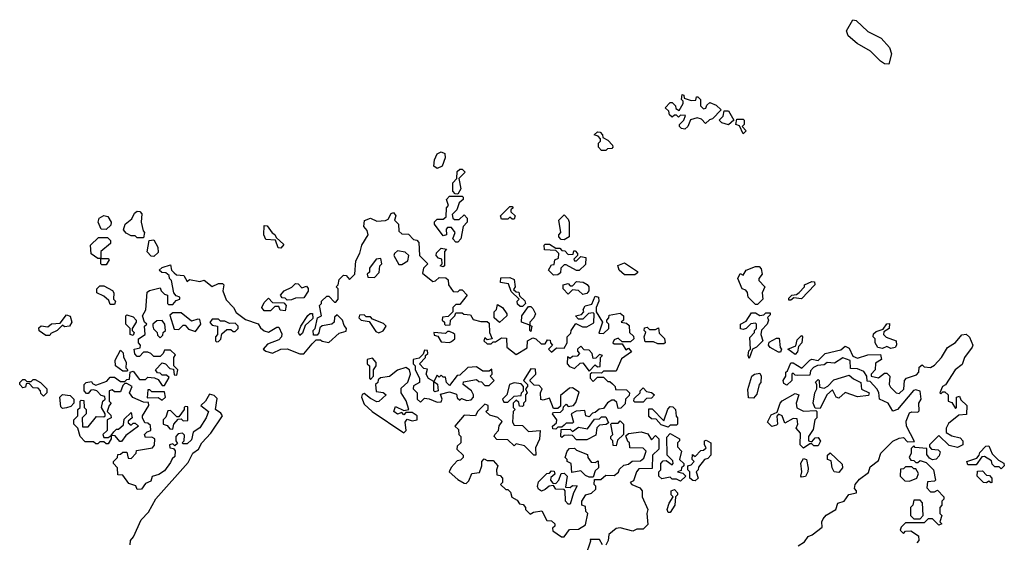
# Model space of a CAD drawing. Extents: x 1985742 to 2252716, y 78271 to 266492.
# Tile 56 of 250: x 2114000 to 2118730, y 132607 to 135118. Entities that reach past the tile are written whole.
import ezdxf

# ---------------------------------------------------------------- set-up
doc = ezdxf.new("R2010")
doc.units = 0

msp = doc.modelspace()

# ---------------------------------------------------------------- linework, layer by layer
at = {"layer": '0CON10XD'}
for points in [[(2118175, 134903.8), (2118155, 134906), (2118135, 134919.2), (2118087.8, 134967.8), (2118023.5, 135003.5), (2117980.7, 135040.7), (2117971.9, 135065), (2118001.7, 135118.3), (2118018.8, 135115), (2118075, 135061.4), (2118138.8, 135028.8), (2118179.2, 134985), (2118187.5, 134955), (2118175, 134903.8)], [(2117195, 134592.5), (2117180, 134595), (2117170, 134605), (2117170, 134615), (2117190, 134635), (2117198.3, 134658.3), (2117175, 134660), (2117165, 134650), (2117155, 134660), (2117145, 134660), (2117135, 134650), (2117121.7, 134661.7), (2117118.3, 134678.3), (2117100, 134695), (2117125, 134720), (2117135, 134720), (2117150, 134705), (2117151.7, 134691.7), (2117168.3, 134681.7), (2117187.5, 134715), (2117187.5, 134727.5), (2117180, 134735), (2117181.7, 134758.3), (2117190, 134755), (2117191.7, 134741.7), (2117225, 134730), (2117248.3, 134731.7), (2117251.7, 134748.3), (2117258.3, 134748.3), (2117270, 134735), (2117270, 134705), (2117285, 134690), (2117296.4, 134693.6), (2117301.7, 134708.3), (2117315, 134720), (2117345, 134707.5), (2117370, 134685), (2117328.3, 134641.7), (2117313, 134637), (2117295, 134620), (2117275, 134640), (2117255, 134647.5), (2117223, 134637), (2117210, 134605), (2117195, 134592.5)], [(2117405, 134612.5), (2117373, 134623), (2117360, 134635), (2117380, 134655), (2117385, 134680), (2117405, 134680), (2117430, 134635), (2117405, 134612.5)], [(2117475, 134570), (2117458.3, 134608.3), (2117440, 134615), (2117445, 134640), (2117475, 134640), (2117480, 134635), (2117480, 134615), (2117470, 134605), (2117490, 134585), (2117475, 134570)], [(2116815, 134490), (2116795, 134490), (2116780, 134505), (2116780, 134525), (2116790, 134535), (2116790, 134545), (2116778.3, 134558.3), (2116760, 134565), (2116775, 134580), (2116788.3, 134578.3), (2116800, 134565), (2116801.7, 134551.7), (2116825, 134540), (2116847.5, 134515), (2116850, 134505), (2116845, 134500), (2116823, 134497), (2116815, 134490)], [(2116005, 134402.5), (2115990, 134415), (2115992, 134445), (2116005, 134473.8), (2116025, 134483.8), (2116042.5, 134475), (2116043.3, 134455), (2116030, 134415), (2116005, 134402.5)], [(2116105, 134280), (2116091.7, 134281.7), (2116080, 134295), (2116080, 134335), (2116100, 134355), (2116101.7, 134388.3), (2116115, 134400), (2116125, 134400), (2116140, 134385), (2116110, 134355), (2116120, 134305), (2116105, 134280)], [(2116105, 134050), (2116095, 134050), (2116080, 134065), (2116092.5, 134095), (2116075, 134120), (2116055, 134120), (2116048.3, 134111.7), (2116050, 134085), (2116035, 134080), (2115992.5, 134135), (2115993.3, 134146.7), (2116005, 134160), (2116035, 134160), (2116048.3, 134171.7), (2116050, 134215), (2116060, 134225), (2116050, 134255), (2116065, 134270), (2116125, 134270), (2116130, 134265), (2116130, 134255), (2116111.7, 134238.3), (2116100, 134205), (2116078.3, 134181.7), (2116080, 134165), (2116088.3, 134158.3), (2116111.7, 134158.3), (2116135, 134180), (2116150, 134165), (2116150, 134145), (2116130, 134125), (2116120, 134065), (2116105, 134050)], [(2114595, 134070), (2114565, 134070), (2114555, 134080), (2114535, 134080), (2114511.7, 134091.7), (2114498.3, 134108.3), (2114506.7, 134135), (2114538.1, 134161.9), (2114551.7, 134188.3), (2114565, 134197.5), (2114577, 134197), (2114587.5, 134185), (2114583.3, 134145), (2114593, 134103), (2114600, 134095), (2114595, 134070)], [(2115405, 133560), (2115425, 133580), (2115445, 133580), (2115453, 133573), (2115485, 133567.5), (2115535, 133612.5), (2115568.3, 133621.7), (2115570, 133635), (2115558.3, 133648.3), (2115550, 133675), (2115525, 133700), (2115511.7, 133688.3), (2115510, 133665), (2115500, 133655), (2115452.5, 133647.5), (2115441.7, 133638.3), (2115437, 133613), (2115428.3, 133601.7), (2115411.7, 133601.7), (2115410, 133625), (2115420, 133635), (2115430, 133685), (2115450, 133695), (2115440, 133745), (2115450, 133755), (2115450, 133765), (2115475, 133790), (2115485, 133790), (2115511.7, 133761.7), (2115518.3, 133761.7), (2115530, 133775), (2115530, 133825), (2115520, 133835), (2115530, 133845), (2115535, 133870), (2115555, 133890), (2115568.3, 133888.3), (2115585, 133870), (2115610, 133895), (2115615, 133960), (2115633.9, 133996.1), (2115643.8, 134035), (2115673.8, 134085), (2115668.8, 134105), (2115653.3, 134125), (2115657, 134153), (2115685, 134164.2), (2115715, 134150.6), (2115756.7, 134153.3), (2115770, 134160), (2115785, 134187.5), (2115795, 134192.5), (2115807.5, 134175), (2115800, 134155), (2115820, 134135), (2115821.7, 134101.7), (2115835, 134090), (2115868.3, 134088.3), (2115891.7, 134061.7), (2115908.3, 134058.3), (2115917, 134047), (2115920, 133985), (2115960, 133945), (2115940, 133925), (2115935, 133900), (2115985, 133860), (2115997, 133863), (2116015, 133880), (2116047.5, 133877.5), (2116058.3, 133868.3), (2116060, 133845), (2116081.7, 133811.7), (2116105, 133810), (2116115, 133820), (2116125, 133820), (2116150, 133795), (2116115, 133750), (2116095, 133750), (2116080, 133735), (2116080, 133715), (2116058.3, 133691.7), (2116031.7, 133688.3), (2116030, 133675), (2116040, 133665), (2116040, 133655), (2116045, 133650), (2116068.3, 133651.7), (2116070, 133675), (2116090, 133695), (2116095, 133710), (2116125, 133710), (2116133, 133703), (2116165, 133700), (2116178.3, 133678.3), (2116215, 133667.5), (2116245, 133667.5), (2116255, 133660), (2116257.5, 133615), (2116270, 133585), (2116245, 133580), (2116235, 133590), (2116230, 133575), (2116245, 133560), (2116265, 133560), (2116275, 133570), (2116285, 133570), (2116315, 133590), (2116338.3, 133588.3), (2116340, 133545), (2116385, 133510), (2116438.3, 133541.7), (2116440, 133575), (2116465, 133590), (2116480, 133585), (2116505, 133560), (2116525, 133560), (2116535, 133580), (2116548.3, 133578.3), (2116550, 133565), (2116560, 133555), (2116540, 133535), (2116555, 133520), (2116578.3, 133541.7), (2116615, 133540), (2116630, 133565), (2116630, 133595), (2116648.3, 133611.7), (2116650, 133625), (2116671.7, 133658.3), (2116703, 133643), (2116725, 133642.5), (2116758.3, 133661.7), (2116760, 133705), (2116755, 133710), (2116733, 133707), (2116705, 133680), (2116685, 133680), (2116670, 133695), (2116698.3, 133701.7), (2116710, 133715), (2116707.5, 133725), (2116717, 133743), (2116748.3, 133751.7), (2116765, 133790), (2116780, 133785), (2116782.5, 133765), (2116770, 133735), (2116770, 133715), (2116800, 133665), (2116781.7, 133611.7), (2116805, 133610), (2116830, 133635), (2116830, 133655), (2116820, 133665), (2116820, 133675), (2116830, 133685), (2116831.7, 133698.3), (2116885, 133707.5), (2116900, 133695), (2116900, 133675), (2116890, 133665), (2116915, 133660), (2116928.3, 133648.3), (2116930, 133615), (2116948.3, 133598.3), (2116950, 133585), (2116935, 133570), (2116895, 133570), (2116875, 133587.5), (2116855, 133580), (2116850, 133565), (2116855, 133560), (2116895, 133560), (2116911.7, 133531.7), (2116925, 133540), (2116938.3, 133521.7), (2116890.7, 133489.3), (2116865, 133430), (2116805, 133430), (2116795, 133420), (2116748.3, 133421.7), (2116740, 133415), (2116740, 133395), (2116755, 133380), (2116775, 133400), (2116805, 133400), (2116825, 133380), (2116835, 133380), (2116848.3, 133368.3), (2116860, 133355), (2116861.7, 133341.7), (2116915, 133340), (2116930, 133325), (2116927.5, 133312.5), (2116910, 133295), (2116908.3, 133271.7), (2116888.3, 133251.7), (2116875, 133250), (2116868.3, 133278.3), (2116855, 133290), (2116845, 133290), (2116823.3, 133276.7), (2116805, 133250), (2116783, 133247), (2116765, 133230), (2116751.7, 133228.3), (2116735, 133210), (2116720, 133215), (2116715, 133240), (2116673, 133237), (2116650, 133225), (2116660, 133185), (2116655, 133180), (2116625, 133180), (2116615, 133170), (2116605, 133160), (2116585, 133160), (2116575, 133150), (2116561.7, 133151.7), (2116560, 133165), (2116578.3, 133181.7), (2116580, 133195), (2116560, 133225), (2116565, 133230), (2116598.3, 133231.7), (2116610, 133245), (2116611.7, 133258.3), (2116625, 133270), (2116635, 133260), (2116660, 133265), (2116671.7, 133278.3), (2116688.3, 133328.3), (2116655, 133350), (2116641.7, 133348.3), (2116598.3, 133311.7), (2116598.3, 133261.7), (2116585, 133250), (2116565, 133250), (2116545, 133300), (2116515, 133290), (2116503, 133293), (2116502.5, 133325), (2116510, 133345), (2116495, 133360), (2116471.7, 133361.7), (2116451.7, 133381.7), (2116451.7, 133388.3), (2116480, 133415), (2116478.3, 133438.3), (2116455, 133440), (2116420, 133385), (2116440, 133365), (2116440, 133355), (2116430, 133345), (2116437.5, 133325), (2116430, 133315), (2116430, 133285), (2116420, 133275), (2116420, 133265), (2116415, 133260), (2116401.7, 133261.7), (2116398.3, 133278.3), (2116385, 133290), (2116370, 133275), (2116370, 133255), (2116380, 133245), (2116370, 133235), (2116367.5, 133185), (2116375, 133170), (2116415, 133167.5), (2116445, 133140), (2116500, 133145), (2116497, 133103), (2116478.3, 133061.7), (2116480, 133025), (2116470, 133025), (2116425, 133070), (2116385, 133080), (2116375, 133070), (2116345, 133100), (2116291.7, 133101.7), (2116280, 133115), (2116282.5, 133125), (2116300, 133145), (2116303, 133167), (2116317, 133187), (2116297, 133207), (2116258.3, 133218.3), (2116240, 133235), (2116250, 133245), (2116250, 133265), (2116235, 133270), (2116200, 133235), (2116190, 133215), (2116135, 133217.5), (2116090, 133165), (2116108.3, 133148.3), (2116110, 133125), (2116120, 133115), (2116120, 133085), (2116101.7, 133068.3), (2116100, 133055), (2116130, 133025), (2116130, 133015), (2116118.3, 133001.7), (2116101.7, 132998.3), (2116073.2, 132966.8), (2116063.8, 132945), (2116105, 132908.8), (2116135, 132891.2), (2116145, 132890), (2116158.3, 132901.7), (2116171.7, 132938.3), (2116208.3, 132941.7), (2116220, 132975), (2116220, 132995), (2116231.7, 133008.3), (2116245, 133000), (2116275, 133000), (2116297.5, 132975), (2116290, 132955), (2116291.7, 132931.7), (2116308.3, 132928.3), (2116320, 132915), (2116320, 132895), (2116310, 132885), (2116335, 132860), (2116345, 132860), (2116358.3, 132848.3), (2116363.6, 132823.6), (2116390, 132810), (2116401.7, 132791.7), (2116418.3, 132788.3), (2116430, 132775), (2116430, 132765), (2116453, 132743), (2116468.3, 132751.7), (2116508.3, 132758.3), (2116531.7, 132711.7), (2116555, 132710), (2116570, 132695), (2116570, 132685), (2116560, 132675), (2116561.7, 132661.7), (2116603, 132633), (2116615, 132632.5), (2116641.7, 132668.3), (2116685, 132670), (2116718.3, 132691.7), (2116730, 132745), (2116720, 132755), (2116718.3, 132778.3), (2116700, 132785), (2116700, 132805), (2116720, 132835), (2116747, 132843), (2116767, 132863), (2116767, 132877), (2116760, 132885), (2116761.7, 132908.3), (2116791.7, 132908.3), (2116815, 132930), (2116855, 132927.5), (2116876.4, 132943.6), (2116881.7, 132958.3), (2116901.7, 132978.3), (2116925, 132982.5), (2116943, 132997), (2116981.7, 132998.3), (2116998.3, 133011.7), (2117010, 133045), (2116995, 133060), (2116931.7, 133061.7), (2116930, 133085), (2116921.7, 133091.7), (2116911.7, 133118.3), (2116925, 133130), (2116985, 133137.5), (2117018.3, 133128.3), (2117035, 133100), (2117055, 133120), (2117070, 133105), (2117070, 133055), (2117040, 133025), (2117038.3, 132961.7), (2116975, 132960), (2116962.5, 132945), (2116948.3, 132901.7), (2116932.5, 132895), (2116940, 132885), (2116978.3, 132868.3), (2116990, 132855), (2116990, 132825), (2117017.5, 132765), (2117012.5, 132745), (2117017, 132693), (2116995, 132670), (2116965, 132670), (2116945, 132660), (2116885, 132676.7), (2116865, 132673.3), (2116830, 132645), (2116827.5, 132615), (2116815, 132593.3)], [(2116375, 134160), (2116365, 134160), (2116355, 134170), (2116345, 134160), (2116315, 134160), (2116310, 134175), (2116355, 134220), (2116365, 134220), (2116370, 134215), (2116360, 134205), (2116360, 134195), (2116380, 134175), (2116375, 134160)], [(2114415, 134110), (2114391.7, 134111.7), (2114377.5, 134145), (2114382.5, 134165), (2114405, 134177.5), (2114423, 134173), (2114440, 134145), (2114438.3, 134131.7), (2114415, 134110)], [(2116615, 134060), (2116601.7, 134061.7), (2116590, 134075), (2116590, 134085), (2116600, 134095), (2116590, 134155), (2116615, 134180), (2116635, 134160), (2116640, 134145), (2116640, 134075), (2116615, 134060)], [(2115255, 134020), (2115241.7, 134021.7), (2115228.3, 134058.3), (2115181.7, 134061.7), (2115172.5, 134085), (2115175, 134130), (2115188.3, 134128.3), (2115213.6, 134093.6), (2115226.4, 134086.4), (2115231.7, 134071.7), (2115268.3, 134038.3), (2115255, 134020)], [(2114415, 133940), (2114395, 133940), (2114390, 133945), (2114390, 133970), (2114375, 133970), (2114343, 133993), (2114340, 134035), (2114378.3, 134071.7), (2114421.7, 134071.7), (2114437, 134057), (2114436.4, 134043.6), (2114390, 134005), (2114390, 133970), (2114425, 133970), (2114430, 133965), (2114415, 133940)], [(2114645, 133980), (2114631.7, 133981.7), (2114613, 134003), (2114622.5, 134057.5), (2114645, 134060), (2114664, 134025), (2114665, 134000), (2114645, 133980)], [(2115821.7, 133941.7), (2115835, 133942.5), (2115865, 133960), (2115870, 133985), (2115851.7, 134001.7), (2115815, 134007.5), (2115800, 133995), (2115797.5, 133985), (2115821.7, 133941.7)], [(2116035, 133930), (2116020, 133935), (2116030, 133945), (2116028.3, 133968.3), (2116011.7, 133971.7), (2116000, 133985), (2116001.7, 133998.3), (2116025, 134020), (2116050, 134015), (2116040, 134005), (2116040, 133935), (2116035, 133930)], [(2116565, 133890), (2116540, 133915), (2116555, 133940), (2116568.3, 133941.7), (2116570, 133965), (2116588.3, 133971.7), (2116590, 133995), (2116575, 134010), (2116521.7, 134011.7), (2116520, 134035), (2116525, 134040), (2116545, 134040), (2116575, 134020), (2116595, 134020), (2116605, 134010), (2116618.3, 134008.3), (2116635, 133990), (2116658.3, 133991.7), (2116661.7, 134008.3), (2116668.3, 134008.3), (2116680, 133995), (2116680, 133985), (2116661.7, 133968.3), (2116665, 133960), (2116675, 133960), (2116695, 133980), (2116720, 133975), (2116718.3, 133941.7), (2116687, 133913), (2116675, 133912.5), (2116625, 133940), (2116615, 133940), (2116600, 133925), (2116598.3, 133901.7), (2116585, 133892.5), (2116565, 133890)], [(2115705, 133880), (2115727, 133903), (2115730, 133935), (2115740, 133945), (2115735, 133970), (2115711.7, 133968.3), (2115680, 133925), (2115680, 133905), (2115670, 133895), (2115671.7, 133881.7), (2115705, 133880)], [(2114530, 132595), (2114532.5, 132615), (2114547, 132633), (2114584, 132715), (2114618.9, 132751.1), (2114653.4, 132816.6), (2114809.3, 132990.7), (2114832, 133035), (2114858.8, 133055), (2114874.4, 133085.6), (2114918.5, 133131.5), (2114973.8, 133215), (2114966.8, 133226.8), (2114940, 133245), (2114948, 133298), (2114935, 133312.5), (2114911.7, 133318.3), (2114892.5, 133285), (2114870, 133265), (2114907.5, 133235), (2114896.2, 133205), (2114865, 133157.5), (2114833.3, 133136.7), (2114825, 133100), (2114805, 133080), (2114785, 133080), (2114780, 133085), (2114790, 133095), (2114791.7, 133121.7), (2114781.7, 133131.7), (2114761.7, 133128.3), (2114750, 133115), (2114750, 133095), (2114758.3, 133081.7), (2114745, 133070), (2114735, 133080), (2114720, 133075), (2114721.7, 133061.7), (2114738.3, 133058.3), (2114747, 133047), (2114745, 133020), (2114731.7, 133008.3), (2114725, 132990), (2114695, 132950), (2114667.7, 132932.3), (2114636.7, 132923.3), (2114629.3, 132900.7), (2114605, 132890), (2114585, 132862.5), (2114565, 132860), (2114558.3, 132878.3), (2114525, 132890), (2114495, 132930), (2114471.7, 132931.7), (2114470, 132965), (2114450, 132985), (2114450, 132995), (2114470, 133015), (2114471.7, 133028.3), (2114485, 133030), (2114495, 133040), (2114515, 133040), (2114521.7, 133011.7), (2114535, 133010), (2114560, 133035), (2114561.7, 133048.3), (2114638.3, 133061.7), (2114647, 133073), (2114650, 133105), (2114635, 133112.5), (2114605, 133110), (2114600, 133125), (2114611.7, 133138.3), (2114630, 133145), (2114628.3, 133168.3), (2114615, 133180), (2114601.7, 133181.7), (2114590, 133205), (2114590, 133215), (2114620, 133265), (2114618.3, 133278.3), (2114595, 133280), (2114543.6, 133303.6), (2114527.5, 133325), (2114540, 133355), (2114515, 133370), (2114505, 133370), (2114495, 133360), (2114485, 133330), (2114455, 133330), (2114445, 133340), (2114430, 133335), (2114430, 133285), (2114440, 133275), (2114430, 133265), (2114420, 133235), (2114438.3, 133218.3), (2114440, 133205), (2114420, 133195), (2114420, 133145), (2114400, 133125), (2114405, 133110), (2114425, 133110), (2114440, 133120), (2114451.7, 133138.3), (2114465, 133150), (2114475, 133150), (2114498.3, 133171.7), (2114501.7, 133198.3), (2114535, 133230), (2114540, 133205), (2114521.7, 133188.3), (2114521.7, 133181.7), (2114535, 133170), (2114545, 133180), (2114555, 133180), (2114570, 133165), (2114510, 133120), (2114488.3, 133091.7), (2114481.7, 133091.7), (2114458.3, 133118.3), (2114440, 133120), (2114440, 133105), (2114425, 133080), (2114415, 133080), (2114405, 133090), (2114385, 133090), (2114375, 133080), (2114365, 133080), (2114355, 133090), (2114315, 133090), (2114290, 133115), (2114280, 133155), (2114260, 133175), (2114260, 133195), (2114280, 133215), (2114280, 133245), (2114290, 133255), (2114290, 133285), (2114295, 133290), (2114308.3, 133288.3), (2114310, 133255), (2114320, 133245), (2114320, 133225), (2114300, 133205), (2114301.7, 133161.7), (2114328.3, 133161.7), (2114368.3, 133211.7), (2114405, 133210), (2114410, 133215), (2114410, 133225), (2114392.5, 133255), (2114400, 133285), (2114410, 133295), (2114408.3, 133308.3), (2114391.7, 133311.7), (2114370, 133335), (2114355, 133340), (2114341.7, 133338.3), (2114328.3, 133321.7), (2114321.7, 133321.7), (2114310, 133335), (2114310, 133365), (2114320, 133375), (2114345, 133380), (2114350, 133370), (2114365, 133362.5), (2114418.3, 133381.7), (2114435, 133400), (2114455, 133400), (2114485, 133380), (2114505, 133380), (2114515, 133390), (2114528.3, 133391.7), (2114530, 133425), (2114545, 133430), (2114575, 133390), (2114605, 133390), (2114615, 133400), (2114647, 133397), (2114665, 133390), (2114685, 133360), (2114695, 133360), (2114718.3, 133398.3), (2114705, 133410), (2114685, 133410), (2114675, 133420), (2114661.7, 133421.7), (2114652.5, 133435), (2114685, 133470), (2114700, 133465), (2114721.7, 133441.7), (2114738.3, 133438.3), (2114741.7, 133411.7), (2114755, 133410), (2114760, 133435), (2114740, 133455), (2114740, 133495), (2114748.3, 133508.3), (2114725, 133530), (2114695, 133530), (2114690, 133515), (2114675, 133500), (2114645, 133500), (2114630, 133515), (2114615, 133520), (2114595, 133520), (2114575, 133500), (2114565, 133500), (2114553, 133513), (2114550, 133535), (2114578.3, 133541.7), (2114580, 133555), (2114570, 133565), (2114570, 133585), (2114602.5, 133605), (2114600, 133645), (2114610, 133655), (2114600, 133665), (2114590, 133695), (2114606.4, 133723.6), (2114611.7, 133808.3), (2114623, 133817), (2114675, 133830), (2114680, 133815), (2114695, 133800), (2114710, 133795), (2114710, 133755), (2114715, 133750), (2114735, 133750), (2114751.7, 133768.3), (2114770, 133775), (2114770, 133785), (2114751.7, 133791.7), (2114740, 133805), (2114730, 133865), (2114720, 133875), (2114718.3, 133888.3), (2114701.7, 133901.7), (2114683, 133903), (2114670, 133915), (2114685, 133927.5), (2114725, 133940), (2114730, 133915), (2114741.7, 133901.7), (2114753, 133893), (2114788.3, 133888.3), (2114805, 133860), (2114815, 133870), (2114865, 133860), (2114886, 133866), (2114925, 133836.7), (2114955, 133850), (2114975, 133850), (2114980, 133845), (2114976.2, 133815), (2114992.3, 133772.3), (2115027.5, 133735), (2115040.7, 133710.7), (2115085, 133677.5), (2115146.1, 133656.1), (2115157, 133637), (2115173.8, 133623.8), (2115195, 133616.7), (2115235, 133640), (2115245, 133640), (2115259.3, 133609.3), (2115257.5, 133595), (2115245, 133580), (2115190.5, 133559.5), (2115170, 133535), (2115182.5, 133525), (2115215, 133516), (2115254.3, 133535.7), (2115285, 133536), (2115345, 133513.3), (2115365, 133512), (2115405, 133560)], [(2116955, 133892.5), (2116905, 133892.5), (2116880, 133915), (2116873, 133937), (2116905, 133950), (2116968.3, 133908.3), (2116968.3, 133901.7), (2116955, 133892.5)], [(2117545, 133750), (2117535, 133750), (2117500, 133785), (2117497, 133807), (2117488.3, 133818.3), (2117470, 133825), (2117450, 133875), (2117461.7, 133898.3), (2117475, 133890), (2117490, 133915), (2117535, 133932.5), (2117551.7, 133931.7), (2117561.7, 133921.7), (2117567.5, 133895), (2117550, 133875), (2117550, 133865), (2117580, 133835), (2117567.5, 133805), (2117570, 133775), (2117545, 133750)], [(2116415, 133740), (2116405, 133740), (2116391.7, 133751.7), (2116390, 133765), (2116400, 133775), (2116361.7, 133811.7), (2116348.3, 133848.3), (2116310, 133855), (2116311.7, 133878.3), (2116355, 133880), (2116375, 133870), (2116380, 133835), (2116371.7, 133821.7), (2116385, 133810), (2116398.3, 133808.3), (2116401.7, 133791.7), (2116427, 133767), (2116430, 133755), (2116415, 133740)], [(2116705, 133797.5), (2116685, 133817.5), (2116655, 133820), (2116635, 133800), (2116610, 133825), (2116610, 133845), (2116635, 133850), (2116645, 133840), (2116655, 133840), (2116675, 133860), (2116707, 133857), (2116726.4, 133846.4), (2116733.3, 133835), (2116733.3, 133815), (2116725, 133802.5), (2116705, 133797.5)], [(2117705, 133770), (2117695, 133770), (2117695, 133780), (2117710, 133795), (2117731.7, 133798.3), (2117745, 133807.5), (2117770, 133835), (2117770, 133845), (2117805, 133860), (2117818.3, 133858.3), (2117820, 133845), (2117755, 133777.5), (2117718.3, 133781.7), (2117705, 133770)], [(2114455, 133750), (2114435, 133750), (2114428.3, 133768.3), (2114405, 133790), (2114370, 133805), (2114370, 133825), (2114385, 133840), (2114405, 133840), (2114446.4, 133816.4), (2114452.5, 133805), (2114450, 133775), (2114460, 133765), (2114455, 133750)], [(2115285, 133770), (2115275, 133780), (2115261.7, 133781.7), (2115252.5, 133795), (2115270, 133815), (2115307, 133833), (2115325, 133850), (2115338.3, 133848.3), (2115355, 133830), (2115378.3, 133838.3), (2115386.4, 133826.4), (2115386.1, 133813.9), (2115365, 133782.5), (2115325, 133780), (2115305, 133772.5), (2115285, 133770)], [(2115275, 133720), (2115251.7, 133721.7), (2115245, 133740), (2115225, 133740), (2115205, 133720), (2115175, 133720), (2115162.5, 133735), (2115175, 133760), (2115195, 133780), (2115215, 133760), (2115268.3, 133758.3), (2115280, 133745), (2115275, 133720)], [(2116305, 133662.5), (2116280, 133685), (2116280, 133715), (2116290, 133725), (2116295, 133750), (2116320, 133735), (2116340, 133705), (2116340, 133695), (2116305, 133662.5)], [(2116455, 133620), (2116450, 133625), (2116450, 133650), (2116410, 133665), (2116412.5, 133695), (2116445, 133740), (2116455, 133740), (2116465, 133730), (2116477.5, 133705), (2116470, 133685), (2116450, 133665), (2116450, 133650), (2116460, 133645), (2116455, 133620)], [(2114145, 133600), (2114125, 133600), (2114093.6, 133623.6), (2114091.7, 133638.3), (2114102.5, 133647.5), (2114135, 133642.5), (2114153, 133657), (2114195, 133660), (2114225, 133700), (2114243, 133693), (2114250, 133665), (2114240, 133645), (2114215, 133642.5), (2114205, 133650), (2114180, 133625), (2114150, 133610), (2114145, 133600)], [(2114545, 133600), (2114530, 133605), (2114530, 133635), (2114510, 133655), (2114510, 133695), (2114515, 133700), (2114545, 133690), (2114560, 133675), (2114560, 133665), (2114540, 133635), (2114540, 133625), (2114550, 133615), (2114545, 133600)], [(2114675, 133590), (2114688.3, 133601.7), (2114690, 133615), (2114700, 133625), (2114697.5, 133655), (2114685, 133672.5), (2114658.3, 133671.7), (2114640, 133655), (2114640, 133645), (2114643, 133633), (2114660, 133615), (2114661.7, 133601.7), (2114675, 133590)], [(2114845, 133620), (2114870, 133655), (2114865, 133677.5), (2114855, 133680), (2114825, 133670), (2114775, 133710), (2114735, 133710), (2114721.7, 133698.3), (2114741.7, 133631.7), (2114765, 133630), (2114785, 133650), (2114795, 133650), (2114811.7, 133631.7), (2114845, 133620)], [(2114945, 133570), (2114955, 133572.5), (2114967, 133583), (2114971.7, 133608.3), (2114995, 133630), (2115015, 133630), (2115025, 133620), (2115035, 133620), (2115050, 133635), (2115050, 133645), (2115035, 133660), (2115008.3, 133658.3), (2114985, 133670), (2114965, 133670), (2114955, 133680), (2114925, 133680), (2114913, 133663), (2114925, 133650), (2114950, 133645), (2114950, 133605), (2114940, 133595), (2114940, 133575), (2114945, 133570)], [(2115345, 133600), (2115340, 133615), (2115350, 133645), (2115385, 133697.5), (2115395, 133706.7), (2115407, 133707), (2115408.3, 133681.7), (2115371.7, 133648.3), (2115358.3, 133611.7), (2115345, 133600)], [(2115725, 133613.3), (2115746.7, 133623.3), (2115760, 133645), (2115748.3, 133658.3), (2115695, 133680), (2115685, 133690), (2115665, 133690), (2115655, 133700), (2115631.7, 133698.3), (2115630, 133685), (2115640, 133675), (2115678.3, 133668.3), (2115710.7, 133620.7), (2115725, 133613.3)], [(2117505, 133490), (2117500, 133505), (2117503, 133527), (2117510, 133535), (2117508.3, 133591.7), (2117530, 133615), (2117530, 133625), (2117540, 133635), (2117540, 133655), (2117535, 133660), (2117513, 133657), (2117490, 133635), (2117475, 133630), (2117463, 133633), (2117463.3, 133655), (2117490, 133670), (2117515, 133710), (2117535, 133710), (2117555, 133697.5), (2117575, 133700), (2117585, 133710), (2117605, 133710), (2117605, 133700), (2117592.5, 133687.5), (2117597.5, 133675), (2117590, 133655), (2117563, 133627), (2117560, 133605), (2117570, 133575), (2117540, 133545), (2117520, 133535), (2117505, 133490)], [(2117095, 133560), (2117065, 133560), (2117045, 133570), (2117005, 133570), (2117000, 133595), (2117007.5, 133617.5), (2117000, 133625), (2117001.7, 133638.3), (2117015, 133640), (2117025, 133630), (2117055, 133630), (2117068.3, 133638.3), (2117071.7, 133611.7), (2117097, 133587), (2117100, 133565), (2117095, 133560)], [(2118185, 133537.5), (2118165, 133547.5), (2118145, 133537.5), (2118123, 133543), (2118110, 133565), (2118110, 133585), (2118100, 133595), (2118101.7, 133608.3), (2118115, 133620), (2118148.3, 133631.7), (2118165, 133657.5), (2118178.3, 133658.3), (2118177.5, 133635), (2118151.7, 133618.3), (2118150, 133605), (2118163, 133593), (2118210, 133575), (2118212.5, 133555), (2118205, 133542.5), (2118185, 133537.5)], [(2116065, 133567.5), (2116075, 133572.5), (2116090, 133585), (2116090, 133605), (2116081.7, 133611.7), (2116065, 133620), (2116055, 133620), (2116045, 133610), (2115990, 133615), (2115991.7, 133601.7), (2116008.3, 133598.3), (2116025, 133570), (2116065, 133567.5)], [(2117655, 133520), (2117645, 133520), (2117605, 133542.5), (2117597.5, 133555), (2117600.7, 133569.3), (2117635, 133587.5), (2117648.3, 133588.3), (2117652.5, 133542.5), (2117660, 133535), (2117655, 133520)], [(2117740.3, 132589.7), (2117770, 132610), (2117787.5, 132635), (2117807, 132643), (2117855, 132680), (2117853.3, 132705), (2117859.5, 132720.5), (2117875, 132737.5), (2117920, 132765), (2117930, 132795), (2117960, 132805), (2117983, 132837), (2118020, 132845), (2118020, 132855), (2118010, 132865), (2118013.3, 132885), (2118035, 132910), (2118078.3, 132941.7), (2118085, 132970), (2118125, 133000), (2118137.5, 133035), (2118195, 133092.5), (2118225, 133107.5), (2118245, 133110), (2118265, 133090), (2118298.3, 133091.7), (2118260, 133165), (2118258.3, 133188.3), (2118275, 133228.8), (2118286.1, 133233.9), (2118315, 133232.5), (2118321.7, 133238.3), (2118320, 133275), (2118330, 133295), (2118325, 133332.5), (2118305, 133340), (2118293.8, 133336.2), (2118217.5, 133245), (2118195, 133237.5), (2118172.5, 133275), (2118130, 133295), (2118127, 133327), (2118117.5, 133345), (2118085, 133380), (2118071.7, 133381.7), (2118070, 133405), (2118055, 133427.5), (2118025, 133440), (2117991.7, 133441.7), (2117990, 133480), (2117955, 133493.3), (2117915, 133467.5), (2117878.3, 133471.7), (2117865, 133460), (2117833, 133457), (2117813, 133447), (2117798.3, 133431.7), (2117795, 133410), (2117738.3, 133408.3), (2117725, 133410), (2117715, 133420), (2117710, 133415), (2117710, 133385), (2117685, 133362.5), (2117670.7, 133370.7), (2117667.5, 133385), (2117680, 133405), (2117680, 133425), (2117688.3, 133431.7), (2117705, 133470), (2117715, 133470), (2117757, 133443), (2117795, 133482.5), (2117805, 133486.7), (2117835, 133480), (2117870, 133515), (2117945, 133532.5), (2117965, 133550), (2117985, 133540), (2118001.7, 133501.7), (2118025, 133492.5), (2118075, 133507.5), (2118135, 133510), (2118140, 133485), (2118111.7, 133468.3), (2118110, 133435), (2118090, 133415), (2118090, 133405), (2118125, 133397.5), (2118155, 133420), (2118165, 133420), (2118180, 133405), (2118177.5, 133365), (2118183, 133353), (2118210, 133325), (2118225, 133322.5), (2118247, 133343), (2118250, 133385), (2118260, 133395), (2118308.3, 133411.7), (2118320, 133425), (2118321.7, 133448.3), (2118335, 133460), (2118345, 133450), (2118375, 133447.5), (2118395, 133457.5), (2118427.5, 133495), (2118457, 133543), (2118495, 133567.5), (2118526.4, 133603.6), (2118547, 133607), (2118562.7, 133592.7), (2118578, 133555), (2118575.7, 133544.3), (2118538, 133495), (2118528.3, 133461.7), (2118494.5, 133435.5), (2118446.7, 133363.3), (2118433.8, 133355), (2118420, 133325), (2118425, 133320), (2118435, 133330), (2118445, 133330), (2118460, 133315), (2118460, 133285), (2118478.3, 133278.3), (2118495, 133250), (2118500, 133255), (2118500, 133305), (2118515, 133310), (2118521.7, 133291.7), (2118550, 133265), (2118548.3, 133221.7), (2118511.7, 133218.3), (2118461.7, 133178.3), (2118450, 133155), (2118450, 133135), (2118478.3, 133118.3), (2118518.3, 133108.3), (2118530, 133095), (2118530, 133075), (2118505, 133062.5), (2118465, 133072.5), (2118415, 133120), (2118370, 133075), (2118370, 133065), (2118380, 133055), (2118411.7, 133051.7), (2118421.7, 133041.7), (2118417, 133023), (2118403, 133007), (2118385, 133002.5), (2118370.7, 133010.7), (2118358.3, 133028.3), (2118358.3, 133058.3), (2118302.5, 133062.5), (2118295, 133070), (2118283, 133057), (2118282.5, 133035), (2118272.5, 133015), (2118281.7, 133001.7), (2118295, 133000), (2118305, 132990), (2118315, 132990), (2118325, 133000), (2118355, 132990), (2118390, 132955), (2118400, 132905), (2118395, 132900), (2118361.7, 132898.3), (2118358.3, 132868.3), (2118375, 132850), (2118395, 132850), (2118408.3, 132858.3), (2118440, 132825), (2118440, 132815), (2118430, 132805), (2118430, 132785), (2118420, 132775), (2118420, 132745), (2118430, 132735), (2118420, 132705), (2118430, 132695), (2118415, 132690), (2118385, 132720), (2118365, 132720), (2118345, 132700), (2118255, 132700), (2118235, 132680), (2118230, 132665), (2118245, 132650), (2118255, 132660), (2118281.7, 132661.7), (2118318.3, 132638.3), (2118320, 132615), (2118310, 132605)], [(2117725, 133510), (2117690, 133535), (2117728.3, 133551.7), (2117735, 133580), (2117755, 133600), (2117760, 133595), (2117757.5, 133565), (2117741.7, 133548.3), (2117737, 133523), (2117725, 133510)], [(2114515, 133430), (2114495, 133430), (2114460, 133455), (2114458.3, 133481.7), (2114485, 133530), (2114497, 133517), (2114498.3, 133498.3), (2114511.7, 133471.7), (2114510, 133445), (2114520, 133435), (2114515, 133430)], [(2116005, 133280), (2116025, 133282.5), (2116030, 133295), (2116021.7, 133318.3), (2116065, 133330), (2116098.3, 133318.3), (2116101.7, 133301.7), (2116115, 133290), (2116122.5, 133297.5), (2116148.3, 133288.3), (2116168.3, 133291.7), (2116180, 133305), (2116180, 133315), (2116170, 133335), (2116130, 133365), (2116131.7, 133378.3), (2116195, 133390), (2116205, 133380), (2116218.3, 133378.3), (2116235, 133360), (2116255, 133360), (2116280, 133385), (2116260, 133405), (2116270, 133415), (2116268.3, 133438.3), (2116255, 133430), (2116225, 133430), (2116195, 133450), (2116153, 133447), (2116115, 133410), (2116101.7, 133408.3), (2116065, 133360), (2116050, 133375), (2116045, 133400), (2116035, 133400), (2116025, 133410), (2116015, 133400), (2116005, 133410), (2115990, 133380), (2116007, 133367), (2116010, 133335), (2115995, 133330), (2115990, 133335), (2115990, 133380), (2115963.6, 133393.6), (2115952.5, 133415), (2115958.3, 133438.3), (2115941.7, 133441.7), (2115920, 133465), (2115950, 133495), (2115950, 133505), (2115960, 133515), (2115958.3, 133528.3), (2115945, 133530), (2115938.3, 133511.7), (2115918.3, 133491.7), (2115890, 133485), (2115890, 133465), (2115900, 133455), (2115900, 133435), (2115920, 133395), (2115920, 133375), (2115891.7, 133358.3), (2115890, 133345), (2115910, 133325), (2115910, 133295), (2115925, 133280), (2115945, 133300), (2115967, 133297), (2116005, 133280)], [(2116735, 133430), (2116765, 133460), (2116775, 133450), (2116788.3, 133451.7), (2116790, 133495), (2116800, 133505), (2116785, 133510), (2116768.3, 133491.7), (2116755, 133490), (2116750, 133515), (2116735, 133530), (2116711.7, 133531.7), (2116695, 133550), (2116680, 133535), (2116680, 133525), (2116690, 133515), (2116678.3, 133501.7), (2116655, 133500), (2116645, 133490), (2116631.7, 133498.3), (2116630, 133465), (2116641.7, 133451.7), (2116665, 133442.5), (2116691.7, 133468.3), (2116705, 133470), (2116735, 133430)], [(2115685, 133390), (2115700, 133405), (2115700, 133435), (2115712.5, 133455), (2115711.7, 133471.7), (2115695, 133492.5), (2115670, 133485), (2115670, 133465), (2115680, 133455), (2115680, 133395), (2115685, 133390)], [(2115845, 133133.8), (2115856.7, 133145), (2115852.5, 133185), (2115861.7, 133198.3), (2115885, 133190), (2115910, 133195), (2115910, 133215), (2115885, 133230), (2115855, 133230), (2115845, 133220), (2115835, 133230), (2115815, 133223.3), (2115797.5, 133235), (2115805, 133260), (2115845, 133240), (2115870, 133245), (2115857, 133287), (2115832.5, 133325), (2115833, 133347), (2115863.8, 133376.2), (2115877.5, 133415), (2115872.5, 133435), (2115855, 133447.5), (2115815, 133433.8), (2115777, 133403), (2115733, 133397), (2115721.7, 133388.3), (2115720, 133375), (2115710, 133365), (2115711.7, 133331.7), (2115746.4, 133326.4), (2115760, 133315), (2115725, 133283.3), (2115715, 133282.5), (2115685, 133297.5), (2115655, 133322.5), (2115645, 133317.5), (2115642.5, 133305), (2115655, 133270), (2115693.3, 133235), (2115845, 133133.8)], [(2114115, 133310), (2114101.7, 133321.7), (2114100, 133335), (2114088.3, 133348.3), (2114065, 133350), (2114045, 133370), (2114031.7, 133368.3), (2114028.3, 133351.7), (2114015, 133350), (2114000, 133365), (2114000, 133375), (2114015, 133390), (2114025, 133390), (2114035, 133380), (2114055, 133380), (2114065, 133390), (2114075, 133390), (2114100, 133375), (2114130, 133345), (2114130, 133325), (2114115, 133310)], [(2117525, 133300), (2117501.7, 133301.7), (2117498.3, 133341.7), (2117517.5, 133405), (2117530, 133415), (2117555, 133420), (2117562.5, 133405), (2117560, 133375), (2117552.5, 133365), (2117541.7, 133318.3), (2117525, 133300)], [(2117845, 133250), (2117821.7, 133251.7), (2117812.5, 133275), (2117820, 133325), (2117830, 133345), (2117830, 133365), (2117823.3, 133376.7), (2117835, 133390), (2117840, 133385), (2117841.7, 133351.7), (2117865, 133347.5), (2117883, 133357), (2117911.7, 133388.3), (2117985, 133410), (2118005, 133392.5), (2118040, 133375), (2118043.6, 133343.6), (2118080, 133325), (2118077, 133313), (2118025, 133306.7), (2117965, 133327.5), (2117935, 133300), (2117922.5, 133305), (2117905, 133340), (2117877.5, 133315), (2117845, 133250)], [(2114685, 133290), (2114700, 133305), (2114695, 133330), (2114635, 133330), (2114625, 133340), (2114615, 133340), (2114611.7, 133301.7), (2114665, 133302.5), (2114685, 133290)], [(2116345, 133280), (2116375, 133310), (2116408.3, 133311.7), (2116410, 133325), (2116420, 133335), (2116420, 133355), (2116408.3, 133368.3), (2116375, 133372.5), (2116352.5, 133365), (2116340, 133315), (2116320, 133295), (2116325, 133280), (2116345, 133280)], [(2116995, 133280), (2116955, 133280), (2116950, 133285), (2116951.7, 133298.3), (2116980, 133325), (2116980, 133335), (2116995, 133350), (2117011.7, 133331.7), (2117035, 133327.5), (2117050, 133315), (2117035, 133300), (2117011.7, 133298.3), (2116995, 133280)], [(2114205, 133250), (2114198.3, 133258.3), (2114192.5, 133305), (2114205, 133317.5), (2114241.7, 133311.7), (2114260, 133295), (2114260, 133275), (2114245, 133260), (2114225, 133252.5), (2114205, 133250)], [(2117765, 133060), (2117750, 133075), (2117751.7, 133131.7), (2117730, 133155), (2117737.5, 133175), (2117735, 133200), (2117715, 133202.5), (2117675, 133180), (2117662.5, 133215), (2117645, 133222.5), (2117637, 133213), (2117640, 133175), (2117635, 133170), (2117613, 133163), (2117592.5, 133185), (2117610, 133220), (2117638.3, 133231.7), (2117653.8, 133276.2), (2117663.3, 133286.7), (2117725, 133322.5), (2117742.5, 133315), (2117730, 133275), (2117733.3, 133253.3), (2117765, 133237.5), (2117825, 133240), (2117830, 133235), (2117830, 133205), (2117820, 133195), (2117811.7, 133148.3), (2117790, 133115), (2117790, 133095), (2117805, 133090), (2117821.7, 133108.3), (2117835, 133110), (2117847, 133093), (2117835, 133070), (2117815, 133070), (2117805, 133080), (2117795, 133080), (2117765, 133060)], [(2114735, 133150), (2114740, 133175), (2114761.7, 133198.3), (2114775, 133200), (2114785, 133190), (2114808.3, 133191.7), (2114808.3, 133258.3), (2114795, 133260), (2114790, 133255), (2114790, 133245), (2114765, 133210), (2114755, 133210), (2114725, 133240), (2114711.7, 133238.3), (2114701.7, 133208.3), (2114690, 133195), (2114690, 133175), (2114708.3, 133168.3), (2114721.7, 133151.7), (2114735, 133150)], [(2117115, 133160), (2117081.7, 133171.7), (2117058.3, 133198.3), (2117035, 133200), (2117021.7, 133211.7), (2117021.7, 133248.3), (2117038.3, 133248.3), (2117095, 133190), (2117113, 133247), (2117125, 133260), (2117138.3, 133258.3), (2117150, 133245), (2117153, 133213), (2117160, 133205), (2117160, 133175), (2117155, 133170), (2117125, 133170), (2117115, 133160)], [(2116725, 133100), (2116675, 133100), (2116655, 133120), (2116635, 133122.5), (2116615, 133120), (2116605, 133110), (2116600, 133115), (2116601.7, 133148.3), (2116645, 133150), (2116655, 133140), (2116685, 133160), (2116727, 133153), (2116761.7, 133198.3), (2116785, 133200), (2116795, 133210), (2116815, 133210), (2116828.3, 133181.7), (2116817, 133173), (2116785, 133170), (2116773, 133157), (2116768.3, 133121.7), (2116725, 133100)], [(2116865, 133070), (2116851.7, 133071.7), (2116850, 133095), (2116840, 133105), (2116840, 133115), (2116850, 133125), (2116840, 133175), (2116845, 133180), (2116875, 133180), (2116885, 133190), (2116900, 133175), (2116900, 133125), (2116871.7, 133098.3), (2116865, 133070)], [(2117175, 132900), (2117155, 132910), (2117135, 132910), (2117125, 132920), (2117085, 132912.5), (2117070, 132925), (2117070, 132945), (2117080, 132955), (2117080, 132985), (2117091.7, 132998.3), (2117105, 133000), (2117135, 132980), (2117140, 132985), (2117138.3, 132998.3), (2117110, 133025), (2117108.3, 133111.7), (2117125, 133130), (2117170, 133105), (2117170, 133095), (2117160, 133085), (2117160, 133065), (2117180, 133045), (2117170, 133005), (2117190, 132985), (2117190, 132975), (2117180, 132965), (2117178.3, 132951.7), (2117160, 132945), (2117185, 132940), (2117200, 132925), (2117175, 132900)], [(2116755, 132920), (2116735, 132920), (2116718.3, 132928.3), (2116695, 132950), (2116651.7, 132941.7), (2116650, 132985), (2116630, 132995), (2116630, 133005), (2116620, 133015), (2116630, 133045), (2116641.7, 133058.3), (2116665, 133060), (2116675, 133050), (2116728.3, 133028.3), (2116730, 133015), (2116745, 132992.5), (2116765, 132990), (2116778.3, 132998.3), (2116780, 132965), (2116765, 132950), (2116755, 132920)], [(2117245, 132902.5), (2117233.3, 132903.3), (2117220, 132915), (2117220, 132945), (2117210, 132955), (2117210, 132975), (2117225, 132980), (2117240, 132995), (2117230, 133005), (2117231.7, 133028.3), (2117245, 133020), (2117271.7, 133048.3), (2117285, 133050), (2117298.3, 133061.7), (2117290, 133075), (2117290, 133095), (2117297, 133097), (2117320, 133085), (2117320, 133025), (2117305, 133010), (2117290, 133005), (2117261.7, 132968.3), (2117260, 132955), (2117250, 132945), (2117260, 132915), (2117245, 132902.5)], [(2118715, 132960), (2118705, 132970), (2118685, 132970), (2118671.7, 132981.7), (2118668.3, 132998.3), (2118635, 133020), (2118621.7, 133018.3), (2118595, 132980), (2118555, 132980), (2118550, 132995), (2118598.3, 133011.7), (2118610, 133025), (2118611.7, 133038.3), (2118641.7, 133068.3), (2118655, 133070), (2118671.7, 133031.7), (2118701.7, 133001.7), (2118727, 132987), (2118730, 132975), (2118715, 132960)], [(2117755, 132920), (2117752.5, 132925), (2117757.5, 132945), (2117752.5, 132987.5), (2117765, 133010), (2117780, 133005), (2117787, 132963), (2117786.7, 132945), (2117775, 132922.5), (2117755, 132920)], [(2117935, 132942.5), (2117912.5, 132945), (2117902.5, 132965), (2117898.3, 132998.3), (2117880, 133005), (2117880, 133025), (2117893, 133037), (2117951.7, 132981.7), (2117952.5, 132965), (2117935, 132942.5)], [(2118275, 132900), (2118310, 132915), (2118317, 132937), (2118305, 132960), (2118295, 132960), (2118285, 132970), (2118255, 132970), (2118245, 132960), (2118231.7, 132958.3), (2118230, 132925), (2118251.7, 132901.7), (2118275, 132900)], [(2116645, 132790), (2116635, 132790), (2116622.5, 132805), (2116620, 132855), (2116615, 132860), (2116575, 132862.5), (2116565, 132880), (2116543, 132877), (2116525, 132860), (2116507, 132853), (2116491.7, 132861.7), (2116487.5, 132875), (2116493, 132897), (2116531.7, 132938.3), (2116545, 132940), (2116555, 132950), (2116568.3, 132948.3), (2116570, 132935), (2116551.7, 132918.3), (2116550, 132905), (2116561.7, 132891.7), (2116575, 132890), (2116590, 132905), (2116601.7, 132938.3), (2116615, 132940), (2116630, 132925), (2116621.7, 132871.7), (2116645, 132870), (2116655, 132880), (2116678.3, 132878.3), (2116660, 132845), (2116645, 132790)], [(2118665, 132892.5), (2118655, 132900), (2118645, 132892.5), (2118630, 132895), (2118600, 132925), (2118601.7, 132948.3), (2118625, 132950), (2118645, 132930), (2118658.3, 132928.3), (2118670, 132915), (2118670, 132895), (2118665, 132892.5)], [(2117125, 132750), (2117115, 132750), (2117110, 132765), (2117120, 132795), (2117140, 132825), (2117130, 132835), (2117130, 132855), (2117145, 132860), (2117160, 132845), (2117160, 132835), (2117150, 132825), (2117147.5, 132785), (2117125, 132750)], [(2118325, 132720), (2118340, 132735), (2118337, 132797), (2118325, 132810), (2118295, 132810), (2118290, 132785), (2118280, 132775), (2118280, 132735), (2118295, 132720), (2118325, 132720)], [(2116800, 132595), (2116785, 132620), (2116740, 132620), (2116741.7, 132611.7), (2116718.3, 132541.7)]]:
    msp.add_lwpolyline(points, dxfattribs=at)

doc.saveas('drawing.dxf')
